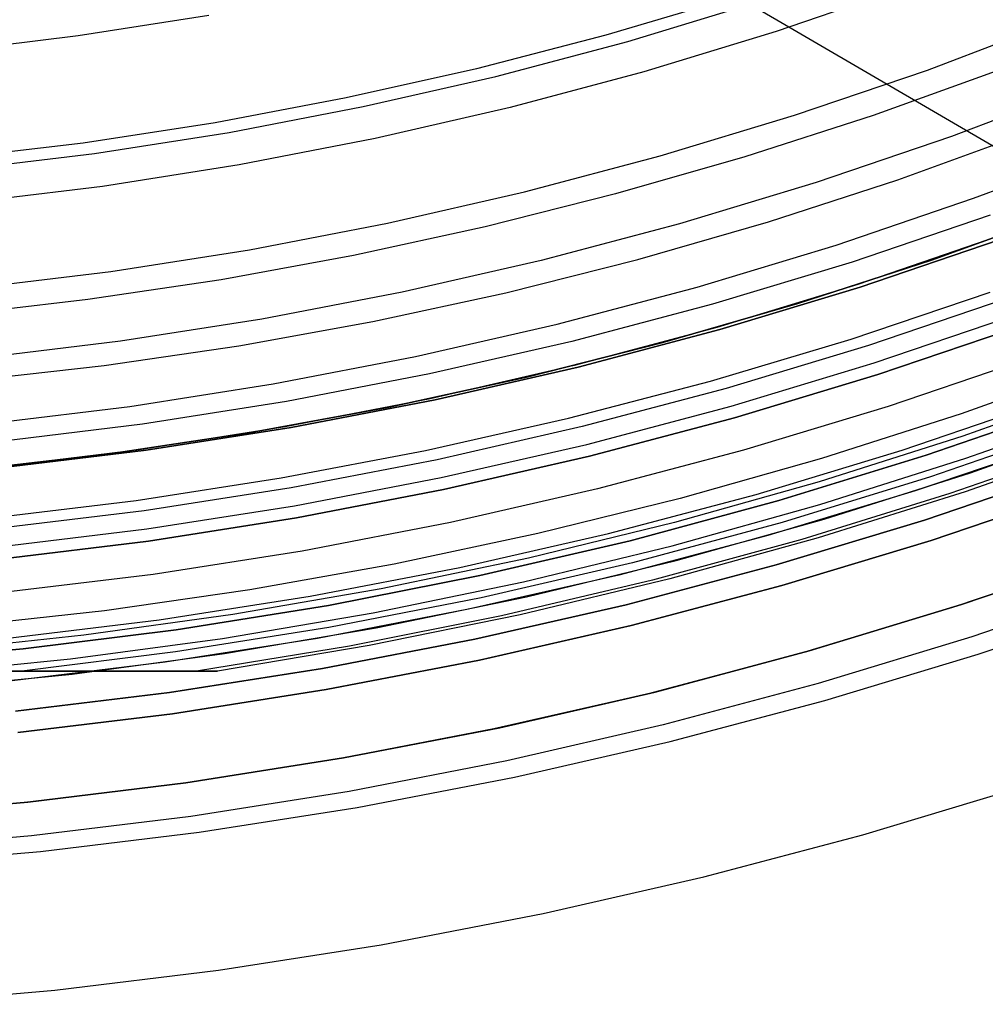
# Model space of a CAD drawing. Header units: millimetres. Extents: x 8929 to 10091, y -2708 to -1691.
# Tile 20 of 196: x 9518 to 9533, y -2136 to -2120. Entities that reach past the tile are written whole.
import ezdxf

# ---------------------------------------------------------------- set-up
doc = ezdxf.new("R2010")
doc.units = ezdxf.units.MM
for name, color, linetype in [('1', 7, 'Continuous'), ('COLOR EXT', 7, 'Continuous'), ('luz', 7, 'Continuous')]:
    doc.layers.add(name, color=color, linetype=linetype)

msp = doc.modelspace()

# ---------------------------------------------------------------- linework, layer by layer
at = {"layer": '1', "color": 7, "true_color": 0xffffff}
for p, q in [((9509.801, -2108.116, 34.804), (9541.083, -2126.366, 34.804)), ((9532.163, -2119.376, 76.403), (9530.021, -2120.11, 76.403)), ((9529.324, -2119.551, 65.998), (9527.231, -2120.172, 65.998)), ((9530.021, -2120.11, 76.403), (9527.855, -2120.77, 76.403)), ((9527.231, -2120.172, 65.998), (9525.118, -2120.721, 65.998)), ((9525.118, -2120.721, 65.998), (9522.987, -2121.198, 65.998)), ((9527.855, -2120.77, 76.403), (9525.667, -2121.353, 76.403)), ((9533.678, -2120.738, 63.451), (9531.605, -2121.483, 63.451)), ((9522.987, -2121.198, 65.998), (9520.841, -2121.603, 65.998)), ((9525.667, -2121.353, 76.403), (9523.46, -2121.86, 76.403)), ((9531.605, -2121.483, 63.451), (9529.51, -2122.161, 63.451)), ((9520.841, -2121.603, 65.998), (9518.683, -2121.935, 65.998)), ((9523.46, -2121.86, 76.403), (9521.237, -2122.29, 76.403)), ((9532.011, -2122.534, 44.653), (9534.104, -2121.774, 44.653)), ((9518.683, -2121.935, 65.998), (9516.515, -2122.193, 65.998)), ((9529.51, -2122.161, 63.451), (9527.393, -2122.768, 63.451)), ((9521.237, -2122.29, 76.403), (9519, -2122.643, 76.403)), ((9529.894, -2123.222, 44.653), (9532.011, -2122.534, 44.653)), ((9519, -2122.643, 76.403), (9516.752, -2122.917, 76.403)), ((9527.393, -2122.768, 63.451), (9525.257, -2123.306, 63.451)), ((9533.52, -2123.114, 138.188), (9531.263, -2123.882, 138.188)), ((9532.562, -2123.847, 59.909), (9534.725, -2123.064, 59.909)), ((9532.562, -2123.848, 60.904), (9534.725, -2123.065, 60.904)), ((9534.725, -2123.065, 60.406), (9532.562, -2123.848, 60.406)), ((9525.257, -2123.306, 63.451), (9523.105, -2123.774, 63.451)), ((9527.755, -2123.839, 44.653), (9529.894, -2123.222, 44.653)), ((9533.644, -2123.466, 42.804), (9531.359, -2124.249, 42.804)), ((9533.644, -2123.466, 51.854), (9531.359, -2124.249, 51.854)), ((9531.395, -2124.293, 46.153), (9533.667, -2123.52, 46.153)), ((9533.667, -2123.52, 53.153), (9531.395, -2124.293, 53.153)), ((9531.395, -2124.293, 49.653), (9533.667, -2123.52, 49.653)), ((9523.105, -2123.774, 63.451), (9520.939, -2124.17, 63.451)), ((9525.597, -2124.383, 44.653), (9527.755, -2123.839, 44.653)), ((9531.263, -2123.882, 138.188), (9528.981, -2124.571, 138.188)), ((9530.374, -2124.558, 59.909), (9532.562, -2123.847, 59.909)), ((9530.375, -2124.56, 60.904), (9532.562, -2123.848, 60.904)), ((9532.562, -2123.848, 60.406), (9530.375, -2124.56, 60.406)), ((9520.939, -2124.17, 63.451), (9518.76, -2124.495, 63.451)), ((9531.359, -2124.249, 42.804), (9529.048, -2124.953, 42.804)), ((9531.359, -2124.249, 51.854), (9529.048, -2124.953, 51.854)), ((9529.099, -2124.987, 46.153), (9531.395, -2124.293, 46.153)), ((9531.395, -2124.293, 53.153), (9529.099, -2124.987, 53.153)), ((9529.099, -2124.987, 49.653), (9531.395, -2124.293, 49.653)), ((9523.421, -2124.854, 44.653), (9525.597, -2124.383, 44.653)), ((9518.76, -2124.495, 63.451), (9516.573, -2124.748, 63.451)), ((9528.981, -2124.571, 138.188), (9526.676, -2125.182, 138.188)), ((9528.164, -2125.197, 59.909), (9530.374, -2124.558, 59.909)), ((9528.165, -2125.198, 60.904), (9530.375, -2124.56, 60.904)), ((9530.375, -2124.56, 60.406), (9528.165, -2125.198, 60.406)), ((9521.231, -2125.252, 44.653), (9523.421, -2124.854, 44.653)), ((9529.048, -2124.953, 42.804), (9526.714, -2125.575, 42.804)), ((9529.048, -2124.953, 51.854), (9526.714, -2125.575, 51.854)), ((9526.779, -2125.601, 46.153), (9529.099, -2124.987, 46.153)), ((9529.099, -2124.987, 53.153), (9526.779, -2125.601, 53.153)), ((9526.779, -2125.601, 49.653), (9529.099, -2124.987, 49.653)), ((9519.028, -2125.575, 44.653), (9521.231, -2125.252, 44.653)), ((9526.676, -2125.182, 138.188), (9524.351, -2125.712, 138.188)), ((9525.935, -2125.762, 59.909), (9528.164, -2125.197, 59.909)), ((9525.935, -2125.764, 60.904), (9528.165, -2125.198, 60.904)), ((9528.165, -2125.198, 60.406), (9525.935, -2125.764, 60.406)), ((9516.816, -2125.824, 44.653), (9519.028, -2125.575, 44.653)), ((9526.714, -2125.575, 42.804), (9524.36, -2126.116, 42.804)), ((9526.714, -2125.575, 51.854), (9524.36, -2126.116, 51.854)), ((9524.44, -2126.135, 46.153), (9526.779, -2125.601, 46.153)), ((9526.779, -2125.601, 53.153), (9524.44, -2126.135, 53.153)), ((9524.44, -2126.135, 49.653), (9526.779, -2125.601, 49.653)), ((9524.351, -2125.712, 138.188), (9522.01, -2126.162, 138.188)), ((9523.688, -2126.253, 59.909), (9525.935, -2125.762, 59.909)), ((9523.688, -2126.255, 60.904), (9525.935, -2125.764, 60.904)), ((9525.935, -2125.764, 60.406), (9523.688, -2126.255, 60.406)), ((9522.01, -2126.162, 138.188), (9519.654, -2126.531, 138.188)), ((9524.36, -2126.116, 42.804), (9521.989, -2126.575, 42.804)), ((9524.36, -2126.116, 51.854), (9521.989, -2126.575, 51.854)), ((9522.084, -2126.588, 46.153), (9524.44, -2126.135, 46.153)), ((9524.44, -2126.135, 53.153), (9522.084, -2126.588, 53.153)), ((9522.084, -2126.588, 49.653), (9524.44, -2126.135, 49.653)), ((9521.425, -2126.67, 59.909), (9523.688, -2126.253, 59.909)), ((9521.426, -2126.671, 60.904), (9523.688, -2126.255, 60.904)), ((9523.688, -2126.255, 60.406), (9521.426, -2126.671, 60.406)), ((9519.654, -2126.531, 138.188), (9517.287, -2126.819, 138.188)), ((9519.151, -2127.011, 59.909), (9521.425, -2126.67, 59.909)), ((9519.151, -2127.013, 60.904), (9521.426, -2126.671, 60.904)), ((9521.426, -2126.671, 60.406), (9519.151, -2127.013, 60.406)), ((9521.989, -2126.575, 42.804), (9519.603, -2126.951, 42.804)), ((9521.989, -2126.575, 51.854), (9519.603, -2126.951, 51.854)), ((9519.714, -2126.959, 46.153), (9522.084, -2126.588, 46.153)), ((9522.084, -2126.588, 53.153), (9519.714, -2126.959, 53.153)), ((9519.714, -2126.959, 49.653), (9522.084, -2126.588, 49.653)), ((9516.866, -2127.277, 59.909), (9519.151, -2127.011, 59.909)), ((9516.866, -2127.278, 60.904), (9519.151, -2127.013, 60.904)), ((9519.151, -2127.013, 60.406), (9516.866, -2127.278, 60.406)), ((9519.603, -2126.951, 42.804), (9517.205, -2127.244, 42.804)), ((9519.603, -2126.951, 51.854), (9517.205, -2127.244, 51.854)), ((9517.332, -2127.248, 46.153), (9519.714, -2126.959, 46.153)), ((9519.714, -2126.959, 53.153), (9517.332, -2127.248, 53.153)), ((9517.332, -2127.248, 49.653), (9519.714, -2126.959, 49.653)), ((9535.517, -2128.638, 46.606), (9533.052, -2129.483, 46.606)), ((9533.052, -2129.483, 34.804), (9535.517, -2128.638, 34.804)), ((9535.517, -2128.638, 40.705), (9533.052, -2129.483, 40.705)), ((9535.707, -2129.16, 65.998), (9533.222, -2130.011, 65.998)), ((9533.323, -2130.296, 71.704), (9535.8, -2129.453, 71.704)), ((9533.052, -2129.483, 46.606), (9530.558, -2130.241, 46.606)), ((9530.558, -2130.241, 34.804), (9533.052, -2129.483, 34.804)), ((9533.052, -2129.483, 40.705), (9530.558, -2130.241, 40.705)), ((9533.222, -2130.011, 65.998), (9530.71, -2130.775, 65.998)), ((9530.558, -2130.241, 46.606), (9528.039, -2130.913, 46.606)), ((9528.039, -2130.913, 34.804), (9530.558, -2130.241, 34.804)), ((9530.558, -2130.241, 40.705), (9528.039, -2130.913, 40.705)), ((9530.818, -2131.053, 71.704), (9533.323, -2130.296, 71.704)), ((9528.039, -2130.913, 46.606), (9525.499, -2131.497, 46.606)), ((9525.499, -2131.497, 34.804), (9528.039, -2130.913, 34.804)), ((9528.039, -2130.913, 40.705), (9525.499, -2131.497, 40.705)), ((9530.71, -2130.775, 65.998), (9528.173, -2131.452, 65.998)), ((9528.288, -2131.723, 71.704), (9530.818, -2131.053, 71.704)), ((9525.499, -2131.497, 46.606), (9522.939, -2131.992, 46.606)), ((9522.939, -2131.992, 34.804), (9525.499, -2131.497, 34.804)), ((9525.499, -2131.497, 40.705), (9522.939, -2131.992, 40.705)), ((9528.173, -2131.452, 65.998), (9525.613, -2132.04, 65.998)), ((9525.737, -2132.306, 71.704), (9528.288, -2131.723, 71.704)), ((9522.939, -2131.992, 46.606), (9520.364, -2132.398, 46.606)), ((9520.364, -2132.398, 34.804), (9522.939, -2131.992, 34.804)), ((9522.939, -2131.992, 40.705), (9520.364, -2132.398, 40.705)), ((9525.613, -2132.04, 65.998), (9523.035, -2132.539, 65.998)), ((9523.167, -2132.8, 71.704), (9525.737, -2132.306, 71.704)), ((9520.364, -2132.398, 46.606), (9517.777, -2132.714, 46.606)), ((9517.777, -2132.714, 34.804), (9520.364, -2132.398, 34.804)), ((9520.364, -2132.398, 40.705), (9517.777, -2132.714, 40.705)), ((9531.44, -2133.247, 69.704), (9534.02, -2132.468, 69.704)), ((9523.035, -2132.539, 65.998), (9520.441, -2132.948, 65.998)), ((9517.777, -2132.714, 46.606), (9515.18, -2132.94, 46.606)), ((9515.18, -2132.94, 34.804), (9517.777, -2132.714, 34.804)), ((9517.777, -2132.714, 40.705), (9515.18, -2132.94, 40.705)), ((9520.582, -2133.204, 71.704), (9523.167, -2132.8, 71.704)), ((9520.441, -2132.948, 65.998), (9517.835, -2133.266, 65.998)), ((9517.835, -2133.266, 65.998), (9515.219, -2133.494, 65.998)), ((9517.984, -2133.52, 71.704), (9520.582, -2133.204, 71.704)), ((9528.834, -2133.938, 69.704), (9531.44, -2133.247, 69.704)), ((9515.377, -2133.745, 71.704), (9517.984, -2133.52, 71.704)), ((9526.206, -2134.538, 69.704), (9528.834, -2133.938, 69.704)), ((9523.559, -2135.046, 69.704), (9526.206, -2134.538, 69.704)), ((9520.896, -2135.463, 69.704), (9523.559, -2135.046, 69.704)), ((9518.22, -2135.788, 69.704), (9520.896, -2135.463, 69.704)), ((9515.534, -2136.021, 69.704), (9518.22, -2135.788, 69.704))]:
    msp.add_line(p, q, dxfattribs=at)
at = {"layer": 'COLOR EXT', "color": 30, "true_color": 0xff8d00}
for p, q in [((9535.309, -2125.554, 19.504), (9533.048, -2126.361, 19.504)), ((9535.39, -2125.906, -4.596), (9533.072, -2126.73, -4.596)), ((9533.048, -2126.361, 19.504), (9530.761, -2127.092, 19.504)), ((9533.123, -2127.09, -28.696), (9535.485, -2126.252, -28.696)), ((9533.202, -2127.327, 21.604), (9535.572, -2126.486, 21.604)), ((9533.072, -2126.73, -4.596), (9530.726, -2127.476, -4.596)), ((9534.68, -2126.814, 34.804), (9532.294, -2127.625, 34.804)), ((9534.68, -2126.814, 28.204), (9532.294, -2127.625, 28.204)), ((9530.761, -2127.092, 19.504), (9528.451, -2127.746, 19.504)), ((9530.734, -2127.847, -28.696), (9533.123, -2127.09, -28.696)), ((9530.804, -2128.086, 21.604), (9533.202, -2127.327, 21.604)), ((9530.726, -2127.476, -4.596), (9528.357, -2128.141, -4.596)), ((9532.294, -2127.625, 34.804), (9529.882, -2128.354, 34.804)), ((9532.294, -2127.625, 28.204), (9529.882, -2128.354, 28.204)), ((9534.968, -2127.613, -28.696), (9532.554, -2128.435, -28.696)), ((9532.554, -2128.435, -30.696), (9534.968, -2127.613, -30.696)), ((9534.968, -2127.613, -29.696), (9532.554, -2128.435, -29.696)), ((9528.451, -2127.746, 19.504), (9526.12, -2128.323, 19.504)), ((9528.32, -2128.52, -28.696), (9530.734, -2127.847, -28.696)), ((9528.357, -2128.141, -4.596), (9525.967, -2128.725, -4.596)), ((9528.382, -2128.762, 21.604), (9530.804, -2128.086, 21.604)), ((9526.12, -2128.323, 19.504), (9523.772, -2128.822, 19.504)), ((9529.882, -2128.354, 34.804), (9527.446, -2129, 34.804)), ((9529.882, -2128.354, 28.204), (9527.446, -2129, 28.204)), ((9532.554, -2128.435, -28.696), (9530.114, -2129.172, -28.696)), ((9530.114, -2129.172, -30.696), (9532.554, -2128.435, -30.696)), ((9532.554, -2128.435, -29.696), (9530.114, -2129.172, -29.696)), ((9525.884, -2129.11, -28.696), (9528.32, -2128.52, -28.696)), ((9523.772, -2128.822, 19.504), (9521.408, -2129.243, 19.504)), ((9525.967, -2128.725, -4.596), (9523.558, -2129.228, -4.596)), ((9525.937, -2129.354, 21.604), (9528.382, -2128.762, 21.604)), ((9535.357, -2128.696, 34.804), (9532.906, -2129.53, 34.804)), ((9535.357, -2128.696, -30.696), (9532.906, -2129.53, -30.696)), ((9535.357, -2128.696, 2.054), (9532.906, -2129.53, 2.054)), ((9523.429, -2129.616, -28.696), (9525.884, -2129.11, -28.696)), ((9527.446, -2129, 34.804), (9524.989, -2129.56, 34.804)), ((9527.446, -2129, 28.204), (9524.989, -2129.56, 28.204)), ((9521.408, -2129.243, 19.504), (9519.031, -2129.584, 19.504)), ((9523.558, -2129.228, -4.596), (9521.133, -2129.648, -4.596)), ((9530.114, -2129.172, -28.696), (9527.649, -2129.825, -28.696)), ((9527.649, -2129.825, -30.696), (9530.114, -2129.172, -30.696)), ((9530.114, -2129.172, -29.696), (9527.649, -2129.825, -29.696)), ((9523.474, -2129.862, 21.604), (9525.937, -2129.354, 21.604)), ((9519.031, -2129.584, 19.504), (9516.644, -2129.846, 19.504)), ((9520.959, -2130.037, -28.696), (9523.429, -2129.616, -28.696)), ((9524.989, -2129.56, 34.804), (9522.514, -2130.036, 34.804)), ((9524.989, -2129.56, 28.204), (9522.514, -2130.036, 28.204)), ((9532.906, -2129.53, 34.804), (9530.427, -2130.278, 34.804)), ((9532.906, -2129.53, -30.696), (9530.427, -2130.278, -30.696)), ((9532.906, -2129.53, 2.054), (9530.427, -2130.278, 2.054)), ((9521.133, -2129.648, -4.596), (9518.695, -2129.986, -4.596)), ((9520.994, -2130.284, 21.604), (9523.474, -2129.862, 21.604)), ((9527.649, -2129.825, -28.696), (9525.164, -2130.392, -28.696)), ((9525.164, -2130.392, -30.696), (9527.649, -2129.825, -30.696)), ((9527.649, -2129.825, -29.696), (9525.164, -2130.392, -29.696)), ((9518.695, -2129.986, -4.596), (9516.248, -2130.241, -4.596)), ((9518.475, -2130.373, -28.696), (9520.959, -2130.037, -28.696)), ((9522.514, -2130.036, 34.804), (9520.025, -2130.426, 34.804)), ((9522.514, -2130.036, 28.204), (9520.025, -2130.426, 28.204)), ((9515.982, -2130.622, -28.696), (9518.475, -2130.373, -28.696)), ((9520.025, -2130.426, 34.804), (9517.523, -2130.73, 34.804)), ((9520.025, -2130.426, 28.204), (9517.523, -2130.73, 28.204)), ((9518.502, -2130.621, 21.604), (9520.994, -2130.284, 21.604)), ((9525.164, -2130.392, -28.696), (9522.66, -2130.873, -28.696)), ((9522.66, -2130.873, -30.696), (9525.164, -2130.392, -30.696)), ((9525.164, -2130.392, -29.696), (9522.66, -2130.873, -29.696)), ((9530.427, -2130.278, 34.804), (9527.925, -2130.941, 34.804)), ((9530.427, -2130.278, -30.696), (9527.925, -2130.941, -30.696)), ((9530.427, -2130.278, 2.054), (9527.925, -2130.941, 2.054)), ((9516, -2130.872, 21.604), (9518.502, -2130.621, 21.604)), ((9522.66, -2130.873, -28.696), (9520.142, -2131.268, -28.696)), ((9520.142, -2131.268, -30.696), (9522.66, -2130.873, -30.696)), ((9522.66, -2130.873, -29.696), (9520.142, -2131.268, -29.696)), ((9527.925, -2130.941, 34.804), (9525.4, -2131.518, 34.804)), ((9527.925, -2130.941, -30.696), (9525.4, -2131.518, -30.696)), ((9527.925, -2130.941, 2.054), (9525.4, -2131.518, 2.054)), ((9520.142, -2131.268, -28.696), (9517.611, -2131.575, -28.696)), ((9517.611, -2131.575, -30.696), (9520.142, -2131.268, -30.696)), ((9520.142, -2131.268, -29.696), (9517.611, -2131.575, -29.696)), ((9525.4, -2131.518, 34.804), (9522.858, -2132.006, 34.804)), ((9525.4, -2131.518, -30.696), (9522.858, -2132.006, -30.696)), ((9525.4, -2131.518, 2.054), (9522.858, -2132.006, 2.054)), ((9522.858, -2132.006, 34.804), (9520.3, -2132.407, 34.804)), ((9522.858, -2132.006, -30.696), (9520.3, -2132.407, -30.696)), ((9522.858, -2132.006, 2.054), (9520.3, -2132.407, 2.054)), ((9520.3, -2132.407, 34.804), (9517.73, -2132.719, 34.804)), ((9520.3, -2132.407, -30.696), (9517.73, -2132.719, -30.696)), ((9520.3, -2132.407, 2.054), (9517.73, -2132.719, 2.054)), ((9517.73, -2132.719, 34.804), (9515.15, -2132.942, 34.804)), ((9517.73, -2132.719, -30.696), (9515.15, -2132.942, -30.696)), ((9517.73, -2132.719, 2.054), (9515.15, -2132.942, 2.054))]:
    msp.add_line(p, q, dxfattribs=at)
at = {"layer": 'luz', "color": 7, "true_color": 0xffffff}
for p, q in [((9527.592, -2120.273, -28.82), (9529.726, -2119.628, -28.82)), ((9518.6, -2120.177, -27.757), (9520.737, -2119.843, -27.757)), ((9532.496, -2120.741, -29.883), (9534.644, -2119.927, -29.883)), ((9516.453, -2120.438, -27.757), (9518.6, -2120.177, -27.757)), ((9525.436, -2120.844, -28.82), (9527.592, -2120.273, -28.82)), ((9530.322, -2121.481, -29.883), (9532.496, -2120.741, -29.883)), ((9523.262, -2121.34, -28.82), (9525.436, -2120.844, -28.82)), ((9535.072, -2120.998, -29.575), (9532.887, -2121.826, -29.575)), ((9521.072, -2121.761, -28.82), (9523.262, -2121.34, -28.82)), ((9528.122, -2122.146, -29.883), (9530.322, -2121.481, -29.883)), ((9518.868, -2122.106, -28.82), (9521.072, -2121.761, -28.82)), ((9532.887, -2121.826, -29.575), (9530.674, -2122.579, -29.575)), ((9533.251, -2122.838, -29.289), (9535.47, -2121.996, -29.289)), ((9516.655, -2122.375, -28.82), (9518.868, -2122.106, -28.82)), ((9525.902, -2122.734, -29.883), (9528.122, -2122.146, -29.883)), ((9530.674, -2122.579, -29.575), (9528.437, -2123.255, -29.575)), ((9523.662, -2123.245, -29.883), (9525.902, -2122.734, -29.883)), ((9531.003, -2123.603, -29.289), (9533.251, -2122.838, -29.289)), ((9521.406, -2123.679, -29.883), (9523.662, -2123.245, -29.883)), ((9528.437, -2123.255, -29.575), (9526.178, -2123.854, -29.575)), ((9528.73, -2124.29, -29.289), (9531.003, -2123.603, -29.289)), ((9519.136, -2124.034, -29.883), (9521.406, -2123.679, -29.883)), ((9526.178, -2123.854, -29.575), (9523.899, -2124.374, -29.575)), ((9516.856, -2124.311, -29.883), (9519.136, -2124.034, -29.883)), ((9526.435, -2124.898, -29.289), (9528.73, -2124.29, -29.289)), ((9523.899, -2124.374, -29.575), (9521.604, -2124.815, -29.575)), ((9531.247, -2125.141, -26.421), (9533.523, -2124.375, -26.421)), ((9533.834, -2124.461, -26.457), (9531.53, -2125.245, -26.457)), ((9531.622, -2125.531, -30.696), (9533.936, -2124.743, -30.696)), ((9521.604, -2124.815, -29.575), (9519.295, -2125.176, -29.575)), ((9524.12, -2125.426, -29.289), (9526.435, -2124.898, -29.289)), ((9531.683, -2125.721, -25.957), (9534.003, -2124.932, -25.957)), ((9534.003, -2124.932, -23.196), (9531.683, -2125.721, -23.196)), ((9531.683, -2125.721, -24.577), (9534.003, -2124.932, -24.577)), ((9519.295, -2125.176, -29.575), (9516.975, -2125.458, -29.575)), ((9528.947, -2125.828, -26.421), (9531.247, -2125.141, -26.421)), ((9531.53, -2125.245, -26.457), (9529.2, -2125.949, -26.457)), ((9521.789, -2125.874, -29.289), (9524.12, -2125.426, -29.289)), ((9529.282, -2126.238, -30.696), (9531.622, -2125.531, -30.696)), ((9534.189, -2125.449, -31.218), (9531.851, -2126.245, -31.218)), ((9529.337, -2126.43, -25.957), (9531.683, -2125.721, -25.957)), ((9531.683, -2125.721, -23.196), (9529.337, -2126.43, -23.196)), ((9529.337, -2126.43, -24.577), (9531.683, -2125.721, -24.577)), ((9519.443, -2126.242, -29.289), (9521.789, -2125.874, -29.289)), ((9526.624, -2126.436, -26.421), (9528.947, -2125.828, -26.421)), ((9529.2, -2125.949, -26.457), (9526.848, -2126.572, -26.457)), ((9517.086, -2126.528, -29.289), (9519.443, -2126.242, -29.289)), ((9526.92, -2126.863, -30.696), (9529.282, -2126.238, -30.696)), ((9531.851, -2126.245, -31.218), (9529.487, -2126.959, -31.218)), ((9532.08, -2126.959, -30.696), (9534.443, -2126.155, -30.696)), ((9532.476, -2127.041, -25.105), (9534.861, -2126.216, -25.094)), ((9532.476, -2127.041, -27.105), (9534.861, -2126.216, -27.094)), ((9534.861, -2126.216, -26.094), (9532.476, -2127.041, -26.105)), ((9534.861, -2126.216, -28.094), (9532.476, -2127.041, -28.105)), ((9532.476, -2127.041, -23.196), (9534.861, -2126.216, -23.196)), ((9534.861, -2126.216, -28.896), (9532.476, -2127.041, -28.896)), ((9532.476, -2127.041, -24.191), (9534.861, -2126.216, -24.191)), ((9532.476, -2127.041, -26.447), (9534.861, -2126.216, -26.447)), ((9532.476, -2127.041, -28.302), (9534.861, -2126.216, -28.302)), ((9524.282, -2126.965, -26.421), (9526.624, -2126.436, -26.421)), ((9526.967, -2127.058, -25.957), (9529.337, -2126.43, -25.957)), ((9529.337, -2126.43, -23.196), (9526.967, -2127.058, -23.196)), ((9526.967, -2127.058, -24.577), (9529.337, -2126.43, -24.577)), ((9534.946, -2126.566, -25.299), (9532.546, -2127.395, -25.31)), ((9534.946, -2126.566, -27.299), (9532.546, -2127.395, -27.31)), ((9534.946, -2126.566, -25.886), (9532.546, -2127.395, -25.896)), ((9534.946, -2126.566, -27.886), (9532.546, -2127.395, -27.896)), ((9526.848, -2126.572, -26.457), (9524.475, -2127.114, -26.457)), ((9524.537, -2127.407, -30.696), (9526.92, -2126.863, -30.696)), ((9535.257, -2126.834, -25.504), (9532.863, -2127.668, -25.514)), ((9535.257, -2126.834, -27.504), (9532.863, -2127.668, -27.514)), ((9535.257, -2126.834, -25.677), (9532.863, -2127.668, -25.687)), ((9535.257, -2126.834, -27.677), (9532.863, -2127.668, -27.687)), ((9535.488, -2126.801, -25.589), (9533.112, -2127.638, -25.6)), ((9535.488, -2126.801, -27.589), (9533.112, -2127.638, -27.6)), ((9521.923, -2127.413, -26.421), (9524.282, -2126.965, -26.421)), ((9529.487, -2126.959, -31.218), (9527.099, -2127.592, -31.218)), ((9529.691, -2127.681, -30.696), (9532.08, -2126.959, -30.696)), ((9530.065, -2127.782, -25.116), (9532.476, -2127.041, -25.105)), ((9530.065, -2127.782, -27.116), (9532.476, -2127.041, -27.105)), ((9532.476, -2127.041, -26.105), (9530.065, -2127.782, -26.116)), ((9532.476, -2127.041, -28.105), (9530.065, -2127.782, -28.116)), ((9530.065, -2127.782, -23.196), (9532.476, -2127.041, -23.196)), ((9532.476, -2127.041, -28.896), (9530.065, -2127.782, -28.896)), ((9530.065, -2127.782, -24.191), (9532.476, -2127.041, -24.191)), ((9530.065, -2127.782, -26.447), (9532.476, -2127.041, -26.447)), ((9530.065, -2127.782, -28.302), (9532.476, -2127.041, -28.302)), ((9524.475, -2127.114, -26.457), (9522.085, -2127.573, -26.457)), ((9524.578, -2127.603, -25.957), (9526.967, -2127.058, -25.957)), ((9526.967, -2127.058, -23.196), (9524.578, -2127.603, -23.196)), ((9524.578, -2127.603, -24.577), (9526.967, -2127.058, -24.577)), ((9534.849, -2127.284, -30.696), (9532.447, -2128.101, -30.696)), ((9532.447, -2128.101, -28.896), (9534.849, -2127.284, -28.896)), ((9532.447, -2128.101, -29.796), (9534.849, -2127.284, -29.796)), ((9519.55, -2127.78, -26.421), (9521.923, -2127.413, -26.421)), ((9522.137, -2127.869, -30.696), (9524.537, -2127.407, -30.696)), ((9532.546, -2127.395, -25.31), (9530.119, -2128.139, -25.32)), ((9532.546, -2127.395, -27.31), (9530.119, -2128.139, -27.32)), ((9532.546, -2127.395, -25.896), (9530.119, -2128.139, -25.907)), ((9532.546, -2127.395, -27.896), (9530.119, -2128.139, -27.907)), ((9522.085, -2127.573, -26.457), (9519.681, -2127.95, -26.457)), ((9522.171, -2128.066, -25.957), (9524.578, -2127.603, -25.957)), ((9524.578, -2127.603, -23.196), (9522.171, -2128.066, -23.196)), ((9522.171, -2128.066, -24.577), (9524.578, -2127.603, -24.577)), ((9527.099, -2127.592, -31.218), (9524.691, -2128.141, -31.218)), ((9527.279, -2128.32, -30.696), (9529.691, -2127.681, -30.696)), ((9532.863, -2127.668, -25.514), (9530.441, -2128.418, -25.525)), ((9532.863, -2127.668, -27.514), (9530.441, -2128.418, -27.525)), ((9532.863, -2127.668, -25.687), (9530.441, -2128.418, -25.698)), ((9532.863, -2127.668, -27.687), (9530.441, -2128.418, -27.698)), ((9533.112, -2127.638, -25.6), (9530.709, -2128.392, -25.61)), ((9533.112, -2127.638, -27.6), (9530.709, -2128.392, -27.61)), ((9517.167, -2128.067, -26.421), (9519.55, -2127.78, -26.421)), ((9527.629, -2128.439, -25.127), (9530.065, -2127.782, -25.116)), ((9527.629, -2128.439, -27.127), (9530.065, -2127.782, -27.116)), ((9530.065, -2127.782, -26.116), (9527.629, -2128.439, -26.127)), ((9530.065, -2127.782, -28.116), (9527.629, -2128.439, -28.127)), ((9527.629, -2128.439, -23.196), (9530.065, -2127.782, -23.196)), ((9530.065, -2127.782, -28.896), (9527.629, -2128.439, -28.896)), ((9527.629, -2128.439, -24.191), (9530.065, -2127.782, -24.191)), ((9527.629, -2128.439, -26.447), (9530.065, -2127.782, -26.447)), ((9527.629, -2128.439, -28.302), (9530.065, -2127.782, -28.302)), ((9519.681, -2127.95, -26.457), (9517.265, -2128.243, -26.457)), ((9519.722, -2128.247, -30.696), (9522.137, -2127.869, -30.696)), ((9519.749, -2128.445, -25.957), (9522.171, -2128.066, -25.957)), ((9522.171, -2128.066, -23.196), (9519.749, -2128.445, -23.196)), ((9519.749, -2128.445, -24.577), (9522.171, -2128.066, -24.577)), ((9524.691, -2128.141, -31.218), (9522.265, -2128.607, -31.218)), ((9530.119, -2128.139, -25.32), (9527.667, -2128.798, -25.331)), ((9530.119, -2128.139, -27.32), (9527.667, -2128.798, -27.331)), ((9530.119, -2128.139, -25.907), (9527.667, -2128.798, -25.917)), ((9530.119, -2128.139, -27.907), (9527.667, -2128.798, -27.917)), ((9532.447, -2128.101, -30.696), (9530.018, -2128.835, -30.696)), ((9530.018, -2128.835, -28.896), (9532.447, -2128.101, -28.896)), ((9530.018, -2128.835, -29.796), (9532.447, -2128.101, -29.796)), ((9517.296, -2128.541, -30.696), (9519.722, -2128.247, -30.696)), ((9524.845, -2128.875, -30.696), (9527.279, -2128.32, -30.696)), ((9517.316, -2128.74, -25.957), (9519.749, -2128.445, -25.957)), ((9519.749, -2128.445, -23.196), (9517.316, -2128.74, -23.196)), ((9517.316, -2128.74, -24.577), (9519.749, -2128.445, -24.577)), ((9525.171, -2129.01, -25.137), (9527.629, -2128.439, -25.127)), ((9525.171, -2129.01, -27.137), (9527.629, -2128.439, -27.127)), ((9527.629, -2128.439, -26.127), (9525.171, -2129.01, -26.137)), ((9527.629, -2128.439, -28.127), (9525.171, -2129.01, -28.137)), ((9525.171, -2129.01, -23.196), (9527.629, -2128.439, -23.196)), ((9527.629, -2128.439, -28.896), (9525.171, -2129.01, -28.896)), ((9525.171, -2129.01, -24.191), (9527.629, -2128.439, -24.191)), ((9525.171, -2129.01, -26.447), (9527.629, -2128.439, -26.447)), ((9525.171, -2129.01, -28.302), (9527.629, -2128.439, -28.302)), ((9530.441, -2128.418, -25.525), (9527.995, -2129.085, -25.535)), ((9530.441, -2128.418, -27.525), (9527.995, -2129.085, -27.535)), ((9530.441, -2128.418, -25.698), (9527.995, -2129.085, -25.708)), ((9530.441, -2128.418, -27.698), (9527.995, -2129.085, -27.708)), ((9530.709, -2128.392, -25.61), (9528.282, -2129.063, -25.62)), ((9530.709, -2128.392, -27.61), (9528.282, -2129.063, -27.62)), ((9522.265, -2128.607, -31.218), (9519.825, -2128.99, -31.218)), ((9527.667, -2128.798, -25.331), (9525.194, -2129.372, -25.341)), ((9527.667, -2128.798, -27.331), (9525.194, -2129.372, -27.341)), ((9527.667, -2128.798, -25.917), (9525.194, -2129.372, -25.928)), ((9527.667, -2128.798, -27.917), (9525.194, -2129.372, -27.928)), ((9522.394, -2129.346, -30.696), (9524.845, -2128.875, -30.696)), ((9530.018, -2128.835, -30.696), (9527.566, -2129.485, -30.696)), ((9527.566, -2129.485, -28.896), (9530.018, -2128.835, -28.896)), ((9527.566, -2129.485, -29.796), (9530.018, -2128.835, -29.796)), ((9519.825, -2128.99, -31.218), (9517.373, -2129.287, -31.218)), ((9522.695, -2129.496, -25.147), (9525.171, -2129.01, -25.137)), ((9522.695, -2129.496, -27.147), (9525.171, -2129.01, -27.137)), ((9525.171, -2129.01, -26.137), (9522.695, -2129.496, -26.147)), ((9525.171, -2129.01, -28.137), (9522.695, -2129.496, -28.147)), ((9522.695, -2129.496, -23.196), (9525.171, -2129.01, -23.196)), ((9525.171, -2129.01, -28.896), (9522.695, -2129.496, -28.896)), ((9522.695, -2129.496, -24.191), (9525.171, -2129.01, -24.191)), ((9522.695, -2129.496, -26.447), (9525.171, -2129.01, -26.447)), ((9522.695, -2129.496, -28.302), (9525.171, -2129.01, -28.302)), ((9527.995, -2129.085, -25.535), (9525.528, -2129.666, -25.545)), ((9527.995, -2129.085, -27.535), (9525.528, -2129.666, -27.545)), ((9527.995, -2129.085, -25.708), (9525.528, -2129.666, -25.718)), ((9527.995, -2129.085, -27.708), (9525.528, -2129.666, -27.718)), ((9528.282, -2129.063, -25.62), (9525.832, -2129.65, -25.63)), ((9528.282, -2129.063, -27.62), (9525.832, -2129.65, -27.63)), ((9519.928, -2129.732, -30.696), (9522.394, -2129.346, -30.696)), ((9525.194, -2129.372, -25.341), (9522.703, -2129.859, -25.351)), ((9525.194, -2129.372, -27.341), (9522.703, -2129.859, -27.351)), ((9525.194, -2129.372, -25.928), (9522.703, -2129.859, -25.938)), ((9525.194, -2129.372, -27.928), (9522.703, -2129.859, -27.938)), ((9520.204, -2129.896, -25.157), (9522.695, -2129.496, -25.147)), ((9520.204, -2129.896, -27.157), (9522.695, -2129.496, -27.147)), ((9522.695, -2129.496, -26.147), (9520.204, -2129.896, -26.157)), ((9522.695, -2129.496, -28.147), (9520.204, -2129.896, -28.157)), ((9520.204, -2129.896, -23.196), (9522.695, -2129.496, -23.196)), ((9522.695, -2129.496, -28.896), (9520.204, -2129.896, -28.896)), ((9520.204, -2129.896, -24.191), (9522.695, -2129.496, -24.191)), ((9520.204, -2129.896, -26.447), (9522.695, -2129.496, -26.447)), ((9520.204, -2129.896, -28.302), (9522.695, -2129.496, -28.302)), ((9527.566, -2129.485, -30.696), (9525.092, -2130.05, -30.696)), ((9525.092, -2130.05, -28.896), (9527.566, -2129.485, -28.896)), ((9525.092, -2130.05, -29.796), (9527.566, -2129.485, -29.796)), ((9517.451, -2130.033, -30.696), (9519.928, -2129.732, -30.696)), ((9525.528, -2129.666, -25.545), (9523.041, -2130.162, -25.555)), ((9525.528, -2129.666, -27.545), (9523.041, -2130.162, -27.555)), ((9525.528, -2129.666, -25.718), (9523.041, -2130.162, -25.728)), ((9525.528, -2129.666, -27.718), (9523.041, -2130.162, -27.728)), ((9525.832, -2129.65, -25.63), (9523.364, -2130.153, -25.64)), ((9525.832, -2129.65, -27.63), (9523.364, -2130.153, -27.64)), ((9517.7, -2130.208, -25.167), (9520.204, -2129.896, -25.157)), ((9517.7, -2130.208, -27.167), (9520.204, -2129.896, -27.157)), ((9520.204, -2129.896, -26.157), (9517.7, -2130.208, -26.167)), ((9520.204, -2129.896, -28.157), (9517.7, -2130.208, -28.167)), ((9517.7, -2130.208, -23.196), (9520.204, -2129.896, -23.196)), ((9520.204, -2129.896, -28.896), (9517.7, -2130.208, -28.896)), ((9517.7, -2130.208, -24.191), (9520.204, -2129.896, -24.191)), ((9517.7, -2130.208, -26.447), (9520.204, -2129.896, -26.447)), ((9517.7, -2130.208, -28.302), (9520.204, -2129.896, -28.302)), ((9522.703, -2129.859, -25.351), (9520.195, -2130.258, -25.361)), ((9522.703, -2129.859, -27.351), (9520.195, -2130.258, -27.361)), ((9522.703, -2129.859, -25.938), (9520.195, -2130.258, -25.947)), ((9522.703, -2129.859, -27.938), (9520.195, -2130.258, -27.947)), ((9525.092, -2130.05, -30.696), (9522.6, -2130.528, -30.696)), ((9522.6, -2130.528, -28.896), (9525.092, -2130.05, -28.896)), ((9522.6, -2130.528, -29.796), (9525.092, -2130.05, -29.796)), ((9515.187, -2130.433, -25.176), (9517.7, -2130.208, -25.167)), ((9515.187, -2130.433, -27.176), (9517.7, -2130.208, -27.167)), ((9517.7, -2130.208, -26.167), (9515.187, -2130.433, -26.176)), ((9517.7, -2130.208, -28.167), (9515.187, -2130.433, -28.176)), ((9515.187, -2130.433, -23.196), (9517.7, -2130.208, -23.196)), ((9517.7, -2130.208, -28.896), (9515.187, -2130.433, -28.896)), ((9515.187, -2130.433, -24.191), (9517.7, -2130.208, -24.191)), ((9515.187, -2130.433, -26.447), (9517.7, -2130.208, -26.447)), ((9515.187, -2130.433, -28.302), (9517.7, -2130.208, -28.302)), ((9520.195, -2130.258, -25.361), (9517.676, -2130.571, -25.37)), ((9520.195, -2130.258, -27.361), (9517.676, -2130.571, -27.37)), ((9520.195, -2130.258, -25.947), (9517.676, -2130.571, -25.957)), ((9520.195, -2130.258, -27.947), (9517.676, -2130.571, -27.957)), ((9523.041, -2130.162, -25.555), (9520.539, -2130.571, -25.564)), ((9523.041, -2130.162, -27.555), (9520.539, -2130.571, -27.564)), ((9523.041, -2130.162, -25.728), (9520.539, -2130.571, -25.738)), ((9523.041, -2130.162, -27.728), (9520.539, -2130.571, -27.738)), ((9523.364, -2130.153, -25.64), (9520.88, -2130.571, -25.65)), ((9523.364, -2130.153, -27.64), (9520.88, -2130.571, -27.65)), ((9520.539, -2130.571, -27.738), (9516.607, -2130.571, -28.022)), ((9516.607, -2130.571, -27.314), (9520.539, -2130.571, -27.564)), ((9520.539, -2130.571, -25.738), (9516.607, -2130.571, -26.022)), ((9516.607, -2130.571, -25.314), (9520.539, -2130.571, -25.564)), ((9522.6, -2130.528, -30.696), (9520.094, -2130.921, -30.696)), ((9520.094, -2130.921, -28.896), (9522.6, -2130.528, -28.896)), ((9520.094, -2130.921, -29.796), (9522.6, -2130.528, -29.796)), ((9520.539, -2130.571, -27.564), (9520.712, -2130.571, -27.584)), ((9520.785, -2130.571, -27.701), (9520.539, -2130.571, -27.738)), ((9520.539, -2130.571, -25.564), (9520.712, -2130.571, -25.584)), ((9520.785, -2130.571, -25.701), (9520.539, -2130.571, -25.738)), ((9520.712, -2130.571, -27.584), (9520.804, -2130.571, -27.604)), ((9520.712, -2130.571, -25.584), (9520.804, -2130.571, -25.604)), ((9520.786, -2130.571, -27.703), (9520.785, -2130.571, -27.701)), ((9520.786, -2130.571, -25.703), (9520.785, -2130.571, -25.701)), ((9520.788, -2130.571, -27.704), (9520.786, -2130.571, -27.703)), ((9520.788, -2130.571, -25.704), (9520.786, -2130.571, -25.703)), ((9520.789, -2130.571, -27.705), (9520.788, -2130.571, -27.704)), ((9520.789, -2130.571, -25.705), (9520.788, -2130.571, -25.704)), ((9520.791, -2130.571, -27.706), (9520.789, -2130.571, -27.705)), ((9520.791, -2130.571, -25.706), (9520.789, -2130.571, -25.705)), ((9520.793, -2130.571, -27.707), (9520.791, -2130.571, -27.706)), ((9520.793, -2130.571, -25.707), (9520.791, -2130.571, -25.706)), ((9520.794, -2130.571, -27.708), (9520.793, -2130.571, -27.707)), ((9520.794, -2130.571, -25.708), (9520.793, -2130.571, -25.707)), ((9520.796, -2130.571, -27.709), (9520.794, -2130.571, -27.708)), ((9520.796, -2130.571, -25.709), (9520.794, -2130.571, -25.708)), ((9520.798, -2130.571, -27.71), (9520.796, -2130.571, -27.709)), ((9520.798, -2130.571, -25.71), (9520.796, -2130.571, -25.709)), ((9520.8, -2130.571, -27.711), (9520.798, -2130.571, -27.71)), ((9520.8, -2130.571, -25.711), (9520.798, -2130.571, -25.71)), ((9520.802, -2130.571, -27.711), (9520.8, -2130.571, -27.711)), ((9520.802, -2130.571, -25.711), (9520.8, -2130.571, -25.711)), ((9520.804, -2130.571, -27.712), (9520.802, -2130.571, -27.711)), ((9520.804, -2130.571, -25.712), (9520.802, -2130.571, -25.711)), ((9520.804, -2130.571, -27.604), (9520.806, -2130.571, -27.603)), ((9520.805, -2130.571, -27.713), (9520.804, -2130.571, -27.712)), ((9520.804, -2130.571, -25.604), (9520.806, -2130.571, -25.603)), ((9520.805, -2130.571, -25.713), (9520.804, -2130.571, -25.712)), ((9520.807, -2130.571, -27.713), (9520.805, -2130.571, -27.713)), ((9520.807, -2130.571, -25.713), (9520.805, -2130.571, -25.713)), ((9520.806, -2130.571, -27.603), (9520.808, -2130.571, -27.603)), ((9520.806, -2130.571, -25.603), (9520.808, -2130.571, -25.603)), ((9520.809, -2130.571, -27.714), (9520.807, -2130.571, -27.713)), ((9520.809, -2130.571, -25.714), (9520.807, -2130.571, -25.713)), ((9520.808, -2130.571, -27.603), (9520.81, -2130.571, -27.602)), ((9520.808, -2130.571, -25.603), (9520.81, -2130.571, -25.602)), ((9520.811, -2130.571, -27.714), (9520.809, -2130.571, -27.714)), ((9520.811, -2130.571, -25.714), (9520.809, -2130.571, -25.714)), ((9520.81, -2130.571, -27.602), (9520.812, -2130.571, -27.602)), ((9520.81, -2130.571, -25.602), (9520.812, -2130.571, -25.602)), ((9520.813, -2130.571, -27.715), (9520.811, -2130.571, -27.714)), ((9520.813, -2130.571, -25.715), (9520.811, -2130.571, -25.714)), ((9520.812, -2130.571, -27.602), (9520.814, -2130.571, -27.601)), ((9520.812, -2130.571, -25.602), (9520.814, -2130.571, -25.601)), ((9520.815, -2130.571, -27.715), (9520.813, -2130.571, -27.715)), ((9520.815, -2130.571, -25.715), (9520.813, -2130.571, -25.715)), ((9520.814, -2130.571, -27.601), (9520.816, -2130.571, -27.601)), ((9520.814, -2130.571, -25.601), (9520.816, -2130.571, -25.601)), ((9520.817, -2130.571, -27.715), (9520.815, -2130.571, -27.715)), ((9520.817, -2130.571, -25.715), (9520.815, -2130.571, -25.715)), ((9520.816, -2130.571, -27.601), (9520.818, -2130.571, -27.601)), ((9520.816, -2130.571, -25.601), (9520.818, -2130.571, -25.601)), ((9520.819, -2130.571, -27.715), (9520.817, -2130.571, -27.715)), ((9520.819, -2130.571, -25.715), (9520.817, -2130.571, -25.715)), ((9520.818, -2130.571, -27.601), (9520.82, -2130.571, -27.601)), ((9520.818, -2130.571, -25.601), (9520.82, -2130.571, -25.601)), ((9520.821, -2130.571, -27.715), (9520.819, -2130.571, -27.715)), ((9520.821, -2130.571, -25.715), (9520.819, -2130.571, -25.715)), ((9520.82, -2130.571, -27.601), (9520.822, -2130.571, -27.601)), ((9520.82, -2130.571, -25.601), (9520.822, -2130.571, -25.601)), ((9520.823, -2130.571, -27.715), (9520.821, -2130.571, -27.715)), ((9520.823, -2130.571, -25.715), (9520.821, -2130.571, -25.715)), ((9520.822, -2130.571, -27.601), (9520.824, -2130.571, -27.601)), ((9520.822, -2130.571, -25.601), (9520.824, -2130.571, -25.601)), ((9520.825, -2130.571, -27.715), (9520.823, -2130.571, -27.715)), ((9520.825, -2130.571, -25.715), (9520.823, -2130.571, -25.715)), ((9520.824, -2130.571, -27.601), (9520.826, -2130.571, -27.601)), ((9520.824, -2130.571, -25.601), (9520.826, -2130.571, -25.601)), ((9520.827, -2130.571, -27.715), (9520.825, -2130.571, -27.715)), ((9520.827, -2130.571, -25.715), (9520.825, -2130.571, -25.715)), ((9520.826, -2130.571, -27.601), (9520.828, -2130.571, -27.601)), ((9520.826, -2130.571, -25.601), (9520.828, -2130.571, -25.601)), ((9520.829, -2130.571, -27.715), (9520.827, -2130.571, -27.715)), ((9520.829, -2130.571, -25.715), (9520.827, -2130.571, -25.715)), ((9520.828, -2130.571, -27.601), (9520.83, -2130.571, -27.601)), ((9520.828, -2130.571, -25.601), (9520.83, -2130.571, -25.601)), ((9520.831, -2130.571, -27.714), (9520.829, -2130.571, -27.715)), ((9520.831, -2130.571, -25.714), (9520.829, -2130.571, -25.715)), ((9520.83, -2130.571, -27.601), (9520.832, -2130.571, -27.602)), ((9520.83, -2130.571, -25.601), (9520.832, -2130.571, -25.602)), ((9520.833, -2130.571, -27.714), (9520.831, -2130.571, -27.714)), ((9520.833, -2130.571, -25.714), (9520.831, -2130.571, -25.714)), ((9520.832, -2130.571, -27.602), (9520.834, -2130.571, -27.602)), ((9520.832, -2130.571, -25.602), (9520.834, -2130.571, -25.602)), ((9520.835, -2130.571, -27.714), (9520.833, -2130.571, -27.714)), ((9520.835, -2130.571, -25.714), (9520.833, -2130.571, -25.714)), ((9520.834, -2130.571, -27.602), (9520.835, -2130.571, -27.602)), ((9520.834, -2130.571, -25.602), (9520.835, -2130.571, -25.602)), ((9520.835, -2130.571, -27.602), (9520.837, -2130.571, -27.603)), ((9520.837, -2130.571, -27.713), (9520.835, -2130.571, -27.714)), ((9520.835, -2130.571, -25.602), (9520.837, -2130.571, -25.603)), ((9520.837, -2130.571, -25.713), (9520.835, -2130.571, -25.714)), ((9520.837, -2130.571, -27.603), (9520.839, -2130.571, -27.603)), ((9520.839, -2130.571, -27.713), (9520.837, -2130.571, -27.713)), ((9520.837, -2130.571, -25.603), (9520.839, -2130.571, -25.603)), ((9520.839, -2130.571, -25.713), (9520.837, -2130.571, -25.713)), ((9520.839, -2130.571, -27.603), (9520.841, -2130.571, -27.604)), ((9520.841, -2130.571, -27.712), (9520.839, -2130.571, -27.713)), ((9520.839, -2130.571, -25.603), (9520.841, -2130.571, -25.604)), ((9520.841, -2130.571, -25.712), (9520.839, -2130.571, -25.713)), ((9520.841, -2130.571, -27.604), (9520.843, -2130.571, -27.605)), ((9520.843, -2130.571, -27.711), (9520.841, -2130.571, -27.712)), ((9520.841, -2130.571, -25.604), (9520.843, -2130.571, -25.605)), ((9520.843, -2130.571, -25.711), (9520.841, -2130.571, -25.712)), ((9520.843, -2130.571, -27.605), (9520.845, -2130.571, -27.606)), ((9520.844, -2130.571, -27.711), (9520.843, -2130.571, -27.711)), ((9520.843, -2130.571, -25.605), (9520.845, -2130.571, -25.606)), ((9520.844, -2130.571, -25.711), (9520.843, -2130.571, -25.711)), ((9520.846, -2130.571, -27.71), (9520.844, -2130.571, -27.711)), ((9520.846, -2130.571, -25.71), (9520.844, -2130.571, -25.711)), ((9520.845, -2130.571, -27.606), (9520.847, -2130.571, -27.606)), ((9520.845, -2130.571, -25.606), (9520.847, -2130.571, -25.606)), ((9520.848, -2130.571, -27.709), (9520.846, -2130.571, -27.71)), ((9520.848, -2130.571, -25.709), (9520.846, -2130.571, -25.71)), ((9520.847, -2130.571, -27.606), (9520.848, -2130.571, -27.607)), ((9520.847, -2130.571, -25.606), (9520.848, -2130.571, -25.607)), ((9520.848, -2130.571, -27.607), (9520.85, -2130.571, -27.608)), ((9520.85, -2130.571, -27.708), (9520.848, -2130.571, -27.709)), ((9520.848, -2130.571, -25.607), (9520.85, -2130.571, -25.608)), ((9520.85, -2130.571, -25.708), (9520.848, -2130.571, -25.709)), ((9520.85, -2130.571, -27.608), (9520.852, -2130.571, -27.609)), ((9520.851, -2130.571, -27.707), (9520.85, -2130.571, -27.708)), ((9520.85, -2130.571, -25.608), (9520.852, -2130.571, -25.609)), ((9520.851, -2130.571, -25.707), (9520.85, -2130.571, -25.708)), ((9520.853, -2130.571, -27.706), (9520.851, -2130.571, -27.707)), ((9520.853, -2130.571, -25.706), (9520.851, -2130.571, -25.707)), ((9520.852, -2130.571, -27.609), (9520.854, -2130.571, -27.61)), ((9520.852, -2130.571, -25.609), (9520.854, -2130.571, -25.61)), ((9520.855, -2130.571, -27.705), (9520.853, -2130.571, -27.706)), ((9520.855, -2130.571, -25.705), (9520.853, -2130.571, -25.706)), ((9520.854, -2130.571, -27.61), (9520.855, -2130.571, -27.611)), ((9520.854, -2130.571, -25.61), (9520.855, -2130.571, -25.611)), ((9520.855, -2130.571, -27.611), (9520.857, -2130.571, -27.613)), ((9520.856, -2130.571, -27.704), (9520.855, -2130.571, -27.705)), ((9520.855, -2130.571, -25.611), (9520.857, -2130.571, -25.613)), ((9520.856, -2130.571, -25.704), (9520.855, -2130.571, -25.705)), ((9520.858, -2130.571, -27.702), (9520.856, -2130.571, -27.704)), ((9520.858, -2130.571, -25.702), (9520.856, -2130.571, -25.704)), ((9520.857, -2130.571, -27.613), (9520.858, -2130.571, -27.614)), ((9520.857, -2130.571, -25.613), (9520.858, -2130.571, -25.614)), ((9520.858, -2130.571, -27.614), (9520.86, -2130.571, -27.615)), ((9520.859, -2130.571, -27.701), (9520.858, -2130.571, -27.702)), ((9520.858, -2130.571, -25.614), (9520.86, -2130.571, -25.615)), ((9520.859, -2130.571, -25.701), (9520.858, -2130.571, -25.702)), ((9520.861, -2130.571, -27.7), (9520.859, -2130.571, -27.701)), ((9520.861, -2130.571, -25.7), (9520.859, -2130.571, -25.701)), ((9520.86, -2130.571, -27.615), (9520.861, -2130.571, -27.616)), ((9520.86, -2130.571, -25.615), (9520.861, -2130.571, -25.616)), ((9520.861, -2130.571, -27.616), (9520.863, -2130.571, -27.618)), ((9520.862, -2130.571, -27.698), (9520.861, -2130.571, -27.7)), ((9520.861, -2130.571, -25.616), (9520.863, -2130.571, -25.618)), ((9520.862, -2130.571, -25.698), (9520.861, -2130.571, -25.7)), ((9520.864, -2130.571, -27.697), (9520.862, -2130.571, -27.698)), ((9520.864, -2130.571, -25.697), (9520.862, -2130.571, -25.698)), ((9520.863, -2130.571, -27.618), (9520.864, -2130.571, -27.619)), ((9520.863, -2130.571, -25.618), (9520.864, -2130.571, -25.619)), ((9520.864, -2130.571, -27.619), (9520.865, -2130.571, -27.621)), ((9520.865, -2130.571, -27.696), (9520.864, -2130.571, -27.697)), ((9520.864, -2130.571, -25.619), (9520.865, -2130.571, -25.621)), ((9520.865, -2130.571, -25.696), (9520.864, -2130.571, -25.697)), ((9520.865, -2130.571, -27.621), (9520.867, -2130.571, -27.622)), ((9520.866, -2130.571, -27.694), (9520.865, -2130.571, -27.696)), ((9520.865, -2130.571, -25.621), (9520.867, -2130.571, -25.622)), ((9520.866, -2130.571, -25.694), (9520.865, -2130.571, -25.696)), ((9520.868, -2130.571, -27.692), (9520.866, -2130.571, -27.694)), ((9520.868, -2130.571, -25.692), (9520.866, -2130.571, -25.694)), ((9520.867, -2130.571, -27.622), (9520.868, -2130.571, -27.624)), ((9520.867, -2130.571, -25.622), (9520.868, -2130.571, -25.624)), ((9520.868, -2130.571, -27.624), (9520.869, -2130.571, -27.626)), ((9520.869, -2130.571, -27.691), (9520.868, -2130.571, -27.692)), ((9520.868, -2130.571, -25.624), (9520.869, -2130.571, -25.626)), ((9520.869, -2130.571, -25.691), (9520.868, -2130.571, -25.692)), ((9520.869, -2130.571, -27.626), (9520.87, -2130.571, -27.627)), ((9520.87, -2130.571, -27.689), (9520.869, -2130.571, -27.691)), ((9520.869, -2130.571, -25.626), (9520.87, -2130.571, -25.627)), ((9520.87, -2130.571, -25.689), (9520.869, -2130.571, -25.691)), ((9520.87, -2130.571, -27.627), (9520.871, -2130.571, -27.629)), ((9520.871, -2130.571, -27.688), (9520.87, -2130.571, -27.689)), ((9520.87, -2130.571, -25.627), (9520.871, -2130.571, -25.629)), ((9520.871, -2130.571, -25.688), (9520.87, -2130.571, -25.689)), ((9520.871, -2130.571, -27.629), (9520.872, -2130.571, -27.631)), ((9520.872, -2130.571, -27.686), (9520.871, -2130.571, -27.688)), ((9520.871, -2130.571, -25.629), (9520.872, -2130.571, -25.631)), ((9520.872, -2130.571, -25.686), (9520.871, -2130.571, -25.688)), ((9520.872, -2130.571, -27.631), (9520.873, -2130.571, -27.632)), ((9520.873, -2130.571, -27.684), (9520.872, -2130.571, -27.686)), ((9520.872, -2130.571, -25.631), (9520.873, -2130.571, -25.632)), ((9520.873, -2130.571, -25.684), (9520.872, -2130.571, -25.686)), ((9520.873, -2130.571, -27.632), (9520.874, -2130.571, -27.634)), ((9520.874, -2130.571, -27.682), (9520.873, -2130.571, -27.684)), ((9520.873, -2130.571, -25.632), (9520.874, -2130.571, -25.634)), ((9520.874, -2130.571, -25.682), (9520.873, -2130.571, -25.684)), ((9520.874, -2130.571, -27.634), (9520.875, -2130.571, -27.636)), ((9520.875, -2130.571, -27.68), (9520.874, -2130.571, -27.682)), ((9520.874, -2130.571, -25.634), (9520.875, -2130.571, -25.636)), ((9520.875, -2130.571, -25.68), (9520.874, -2130.571, -25.682)), ((9520.875, -2130.571, -27.636), (9520.876, -2130.571, -27.638)), ((9520.876, -2130.571, -27.677), (9520.875, -2130.571, -27.679)), ((9520.875, -2130.571, -27.679), (9520.875, -2130.571, -27.68)), ((9520.875, -2130.571, -25.636), (9520.876, -2130.571, -25.638)), ((9520.876, -2130.571, -25.677), (9520.875, -2130.571, -25.679)), ((9520.875, -2130.571, -25.679), (9520.875, -2130.571, -25.68)), ((9520.876, -2130.571, -27.638), (9520.876, -2130.571, -27.64)), ((9520.876, -2130.571, -27.64), (9520.877, -2130.571, -27.642)), ((9520.877, -2130.571, -27.675), (9520.876, -2130.571, -27.677)), ((9520.876, -2130.571, -25.638), (9520.876, -2130.571, -25.64)), ((9520.876, -2130.571, -25.64), (9520.877, -2130.571, -25.642)), ((9520.877, -2130.571, -25.675), (9520.876, -2130.571, -25.677)), ((9520.877, -2130.571, -27.642), (9520.877, -2130.571, -27.643)), ((9520.877, -2130.571, -27.643), (9520.878, -2130.571, -27.645)), ((9520.878, -2130.571, -27.671), (9520.877, -2130.571, -27.673)), ((9520.877, -2130.571, -27.673), (9520.877, -2130.571, -27.675)), ((9520.877, -2130.571, -25.642), (9520.877, -2130.571, -25.643)), ((9520.877, -2130.571, -25.643), (9520.878, -2130.571, -25.645)), ((9520.878, -2130.571, -25.671), (9520.877, -2130.571, -25.673)), ((9520.877, -2130.571, -25.673), (9520.877, -2130.571, -25.675)), ((9520.878, -2130.571, -27.645), (9520.878, -2130.571, -27.647)), ((9520.878, -2130.571, -27.647), (9520.879, -2130.571, -27.649)), ((9520.879, -2130.571, -27.665), (9520.878, -2130.571, -27.667)), ((9520.878, -2130.571, -27.667), (9520.878, -2130.571, -27.669)), ((9520.878, -2130.571, -27.669), (9520.878, -2130.571, -27.671)), ((9520.878, -2130.571, -25.645), (9520.878, -2130.571, -25.647)), ((9520.878, -2130.571, -25.647), (9520.879, -2130.571, -25.649)), ((9520.879, -2130.571, -25.665), (9520.878, -2130.571, -25.667)), ((9520.878, -2130.571, -25.667), (9520.878, -2130.571, -25.669)), ((9520.878, -2130.571, -25.669), (9520.878, -2130.571, -25.671)), ((9520.879, -2130.571, -27.649), (9520.879, -2130.571, -27.651)), ((9520.879, -2130.571, -27.651), (9520.879, -2130.571, -27.653)), ((9520.879, -2130.571, -27.653), (9520.879, -2130.571, -27.655)), ((9520.879, -2130.571, -27.655), (9520.879, -2130.571, -27.657)), ((9520.879, -2130.571, -27.657), (9520.879, -2130.571, -27.659)), ((9520.879, -2130.571, -27.659), (9520.879, -2130.571, -27.661)), ((9520.879, -2130.571, -27.661), (9520.879, -2130.571, -27.663)), ((9520.879, -2130.571, -27.663), (9520.879, -2130.571, -27.665)), ((9520.879, -2130.571, -25.649), (9520.879, -2130.571, -25.651)), ((9520.879, -2130.571, -25.651), (9520.879, -2130.571, -25.653)), ((9520.879, -2130.571, -25.653), (9520.879, -2130.571, -25.655)), ((9520.879, -2130.571, -25.655), (9520.879, -2130.571, -25.657)), ((9520.879, -2130.571, -25.657), (9520.879, -2130.571, -25.659)), ((9520.879, -2130.571, -25.659), (9520.879, -2130.571, -25.661)), ((9520.879, -2130.571, -25.661), (9520.879, -2130.571, -25.663)), ((9520.879, -2130.571, -25.663), (9520.879, -2130.571, -25.665)), ((9520.094, -2130.921, -30.696), (9517.575, -2131.227, -30.696)), ((9517.575, -2131.227, -28.896), (9520.094, -2130.921, -28.896)), ((9517.575, -2131.227, -29.796), (9520.094, -2130.921, -29.796))]:
    msp.add_line(p, q, dxfattribs=at)

doc.saveas('drawing.dxf')
